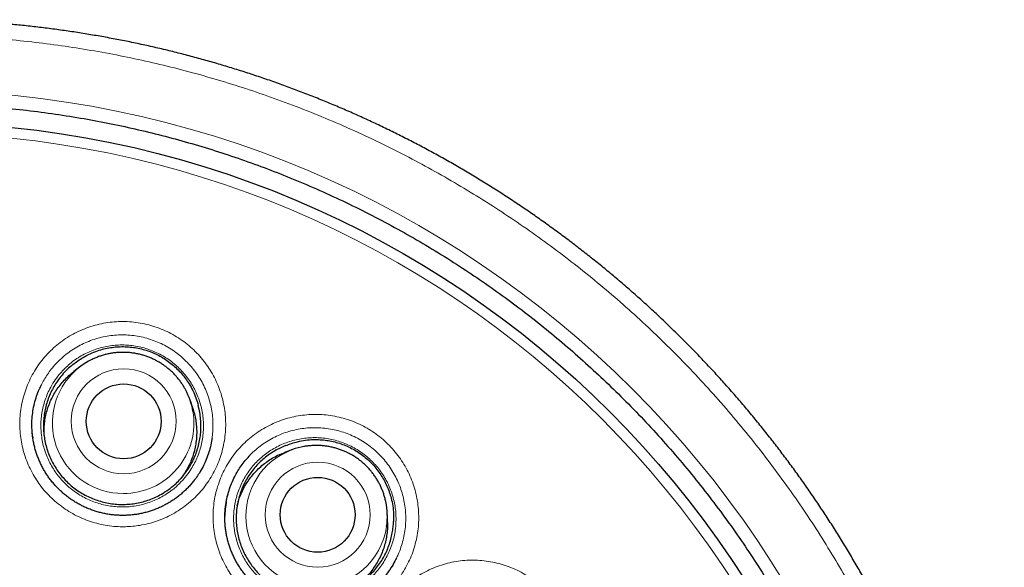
# Model space of a CAD drawing. Header units: millimetres. Extents: x 8 to 761, y 12 to 790.
# Tile 174 of 241: x 356 to 372, y 781 to 790. Entities that reach past the tile are written whole.
import ezdxf

# ---------------------------------------------------------------- set-up
doc = ezdxf.new("R2010")
doc.units = ezdxf.units.MM

msp = doc.modelspace()

# ---------------------------------------------------------------- linework, layer by layer
at = {"color": 7, "linetype": 'Continuous', "lineweight": 30}
for p, q in [((357.153, 784.489), (357.053, 784.412)), ((358.998, 783.812), (358.958, 783.933)), ((360.619, 783.133), (360.5, 783.089)), ((358.958, 782.557), (358.96, 782.558)), ((359.545, 782.276), (359.555, 782.333)), ((362.183, 781.942), (362.18, 782.069))]:
    msp.add_line(p, q, dxfattribs=at)
at = {"color": 252, "linetype": 'Continuous', "lineweight": 0}
msp.add_line((359.538, 782.235), (359.545, 782.276), dxfattribs=at)
for centre, radius in [((354.386, 772.314), 16.698), ((354.386, 772.314), 15.998), ((357.868, 783.599), 0.858), ((361.041, 782.071), 0.858)]:
    msp.add_circle(centre, radius, dxfattribs=at)
at = {"color": 7, "linetype": 'Continuous', "lineweight": 30}
for centre, radius in [((354.386, 772.314), 16.174), ((357.868, 783.598), 0.612), ((361.04, 782.07), 0.612)]:
    msp.add_circle(centre, radius, dxfattribs=at)
for centre, start, end in [((357.854, 783.572), 116.6348, 136.6126), ((357.863, 783.569), 9.8136, 28.3294), ((361.018, 782.05), 100.0883, 119.2658), ((361.026, 782.044), 351.809, 12.0665)]:
    msp.add_arc(centre, 1.154, start, end, dxfattribs=at)
at = {"color": 252, "linetype": 'Continuous', "lineweight": 0}
for centre, radius, start, end in [((357.857, 783.574), 1.156, 136.7933, 270.0849), ((357.864, 783.571), 1.153, 269.7356, 9.744), ((361.023, 782.05), 1.157, 119.5055, 269.9832), ((361.029, 782.044), 1.151, 269.7068, 351.7801)]:
    msp.add_arc(centre, radius, start, end, dxfattribs=at)
at = {"color": 7, "linetype": 'Continuous', "lineweight": 30}
for points, knots in [([(364.663, 757.544), (364.683, 757.558), (364.771, 757.62), (364.927, 757.734), (365.129, 757.885), (365.329, 758.038), (365.526, 758.194), (365.72, 758.353), (365.912, 758.514), (366.101, 758.677), (366.288, 758.843), (366.473, 759.011), (366.655, 759.182), (366.834, 759.355), (367.012, 759.53), (367.186, 759.709), (367.359, 759.889), (367.529, 760.072), (367.697, 760.258), (367.862, 760.447), (368.025, 760.637), (368.185, 760.83), (368.343, 761.026), (368.498, 761.223), (368.65, 761.424), (368.8, 761.626), (368.947, 761.83), (369.091, 762.036), (369.232, 762.244), (369.37, 762.453), (369.505, 762.665), (369.637, 762.878), (369.766, 763.093), (369.892, 763.309), (370.015, 763.527), (370.134, 763.747), (370.251, 763.969), (370.365, 764.192), (370.476, 764.416), (370.583, 764.642), (370.687, 764.869), (370.788, 765.097), (370.885, 765.326), (370.979, 765.557), (371.07, 765.789), (371.158, 766.022), (371.243, 766.257), (371.324, 766.492), (371.402, 766.73), (371.477, 766.969), (371.549, 767.209), (371.618, 767.45), (371.683, 767.692), (371.744, 767.935), (371.802, 768.178), (371.857, 768.422), (371.909, 768.668), (371.958, 768.914), (372.003, 769.161), (372.044, 769.407), (372.082, 769.654), (372.116, 769.902), (372.147, 770.149), (372.175, 770.397), (372.199, 770.645), (372.219, 770.893), (372.236, 771.142), (372.25, 771.391), (372.26, 771.64), (372.267, 771.89), (372.27, 772.14), (372.27, 772.389), (372.266, 772.638), (372.259, 772.887), (372.248, 773.136), (372.234, 773.385), (372.216, 773.635), (372.195, 773.884), (372.171, 774.132), (372.143, 774.38), (372.112, 774.627), (372.077, 774.874), (372.039, 775.121), (371.997, 775.368), (371.952, 775.613), (371.903, 775.859), (371.851, 776.103), (371.796, 776.347), (371.737, 776.591), (371.675, 776.833), (371.609, 777.075), (371.541, 777.315), (371.469, 777.555), (371.393, 777.793), (371.315, 778.029), (371.233, 778.265), (371.148, 778.5), (371.059, 778.732), (370.968, 778.963), (370.874, 779.192), (370.776, 779.421), (370.675, 779.648), (370.57, 779.875), (370.463, 780.099), (370.353, 780.322), (370.239, 780.543), (370.123, 780.763), (370.003, 780.982), (369.879, 781.2), (369.753, 781.416), (369.624, 781.629), (369.492, 781.841), (369.357, 782.051), (369.219, 782.259), (369.079, 782.465), (368.936, 782.668), (368.789, 782.87), (368.64, 783.07), (368.488, 783.268), (368.333, 783.464), (368.175, 783.659), (368.015, 783.851), (367.851, 784.041), (367.686, 784.228), (367.518, 784.412), (367.348, 784.594), (367.176, 784.773), (367.001, 784.95), (366.824, 785.124), (366.644, 785.296), (366.462, 785.465), (366.278, 785.631), (366.092, 785.795), (365.902, 785.957), (365.711, 786.116), (365.516, 786.273), (365.32, 786.427), (365.121, 786.578), (364.92, 786.727), (364.718, 786.873), (364.513, 787.016), (364.306, 787.156), (364.097, 787.294), (363.886, 787.429), (363.674, 787.56), (363.46, 787.689), (363.245, 787.814), (363.028, 787.936), (362.81, 788.054), (362.59, 788.17), (362.369, 788.283), (362.146, 788.392), (361.921, 788.499), (361.695, 788.602), (361.468, 788.702), (361.238, 788.799), (361.007, 788.893), (360.776, 788.984), (360.543, 789.071), (360.31, 789.155), (360.074, 789.236), (359.837, 789.313), (359.599, 789.388), (359.36, 789.459), (359.121, 789.527), (358.881, 789.591), (358.64, 789.652), (358.398, 789.709), (358.154, 789.764), (357.91, 789.815), (357.665, 789.862), (357.42, 789.906), (357.174, 789.947), (356.927, 789.984), (356.679, 790.018), (356.431, 790.049), (356.183, 790.076), (355.935, 790.099), (355.687, 790.119), (355.438, 790.136), (355.19, 790.149), (354.941, 790.158), (354.693, 790.164), (354.508, 790.167), (354.406, 790.166), (354.386, 790.166)], [0, 0, 0, 0, 0.001586, 0.00717, 0.012742, 0.018298, 0.023842, 0.029376, 0.034901, 0.040419, 0.045932, 0.05144, 0.056946, 0.062451, 0.067957, 0.073464, 0.078975, 0.084491, 0.090013, 0.095543, 0.101085, 0.106614, 0.112148, 0.117695, 0.123249, 0.128807, 0.134362, 0.139911, 0.145448, 0.15097, 0.156511, 0.162046, 0.167575, 0.173102, 0.178626, 0.184151, 0.189676, 0.195205, 0.200726, 0.206239, 0.211746, 0.217248, 0.222748, 0.228246, 0.233745, 0.239245, 0.244747, 0.250237, 0.25575, 0.261279, 0.266817, 0.272358, 0.277893, 0.283414, 0.288914, 0.294429, 0.299984, 0.305527, 0.311058, 0.316579, 0.322093, 0.3276, 0.333102, 0.338601, 0.344099, 0.349596, 0.355094, 0.360595, 0.366099, 0.37161, 0.377128, 0.382657, 0.388135, 0.393613, 0.399112, 0.404627, 0.410149, 0.415671, 0.421184, 0.426681, 0.432155, 0.437675, 0.443192, 0.448708, 0.454223, 0.459738, 0.465256, 0.470777, 0.476304, 0.481837, 0.487362, 0.492879, 0.498391, 0.503898, 0.509403, 0.514908, 0.520413, 0.525921, 0.531376, 0.536846, 0.542332, 0.547828, 0.553329, 0.558826, 0.564313, 0.569783, 0.575254, 0.580792, 0.58632, 0.591839, 0.59735, 0.602856, 0.608357, 0.613856, 0.619353, 0.624852, 0.630351, 0.635854, 0.641362, 0.646877, 0.652399, 0.657931, 0.663474, 0.668993, 0.674476, 0.679963, 0.685451, 0.690939, 0.696426, 0.701908, 0.707386, 0.712858, 0.718331, 0.723819, 0.729321, 0.734833, 0.740349, 0.745866, 0.751376, 0.756873, 0.76236, 0.767908, 0.773442, 0.778963, 0.784473, 0.789974, 0.795468, 0.800955, 0.806438, 0.811917, 0.817396, 0.822875, 0.828355, 0.833839, 0.839326, 0.84482, 0.850322, 0.855835, 0.86129, 0.866765, 0.872257, 0.877759, 0.883267, 0.888771, 0.894264, 0.89974, 0.905214, 0.910721, 0.916225, 0.921727, 0.927228, 0.932731, 0.938236, 0.943745, 0.94926, 0.954777, 0.960284, 0.965785, 0.97128, 0.976771, 0.982261, 0.987749, 0.993239, 0.998703, 1, 1, 1, 1]), ([(370.866, 772.314), (370.865, 772.465), (370.862, 772.767), (370.843, 773.22), (370.812, 773.672), (370.768, 774.123), (370.712, 774.572), (370.644, 775.02), (370.564, 775.466), (370.469, 775.916), (370.361, 776.371), (370.237, 776.829), (370.101, 777.284), (369.951, 777.734), (369.789, 778.18), (369.616, 778.615), (369.434, 779.037), (369.244, 779.449), (369.042, 779.854), (368.829, 780.254), (368.605, 780.648), (368.371, 781.036), (368.126, 781.417), (367.867, 781.797), (367.592, 782.176), (367.303, 782.552), (367.003, 782.919), (366.692, 783.278), (366.371, 783.628), (366.046, 783.963), (365.716, 784.284), (365.382, 784.591), (365.041, 784.889), (364.691, 785.177), (364.334, 785.455), (363.969, 785.724), (363.597, 785.982), (363.212, 786.234), (362.813, 786.479), (362.402, 786.715), (361.984, 786.94), (361.56, 787.153), (361.129, 787.353), (360.7, 787.538), (360.273, 787.709), (359.847, 787.865), (359.418, 788.009), (358.984, 788.141), (358.548, 788.262), (358.108, 788.37), (357.665, 788.466), (357.213, 788.552), (356.751, 788.625), (356.281, 788.687), (355.808, 788.734), (355.335, 788.769), (354.861, 788.789), (354.393, 788.796), (353.933, 788.789), (353.481, 788.771), (353.029, 788.74), (352.578, 788.696), (352.128, 788.64), (351.68, 788.572), (351.234, 788.491), (350.784, 788.397), (350.329, 788.289), (349.871, 788.165), (349.416, 788.029), (348.966, 787.879), (348.52, 787.717), (348.086, 787.544), (347.663, 787.362), (347.252, 787.172), (346.846, 786.97), (346.446, 786.757), (346.052, 786.533), (345.665, 786.299), (345.283, 786.054), (344.903, 785.794), (344.525, 785.52), (344.149, 785.231), (343.781, 784.931), (343.422, 784.62), (343.072, 784.299), (342.737, 783.973), (342.416, 783.644), (342.109, 783.31), (341.812, 782.969), (341.524, 782.619), (341.245, 782.262), (340.977, 781.897), (340.718, 781.525), (340.466, 781.139), (340.222, 780.741), (339.985, 780.33), (339.76, 779.912), (339.547, 779.487), (339.347, 779.057), (339.162, 778.628), (338.992, 778.2), (338.836, 777.775), (338.691, 777.346), (338.559, 776.912), (338.439, 776.476), (338.33, 776.036), (338.234, 775.593), (338.149, 775.141), (338.075, 774.679), (338.014, 774.208), (337.966, 773.736), (337.932, 773.263), (337.911, 772.789), (337.905, 772.321), (337.911, 771.861), (337.93, 771.408), (337.961, 770.956), (338.004, 770.506), (338.06, 770.056), (338.128, 769.608), (338.209, 769.162), (338.303, 768.712), (338.412, 768.257), (338.535, 767.799), (338.672, 767.344), (338.821, 766.894), (338.984, 766.448), (339.156, 766.013), (339.338, 765.591), (339.529, 765.18), (339.731, 764.774), (339.943, 764.374), (340.167, 763.98), (340.401, 763.592), (340.646, 763.211), (340.906, 762.831), (341.18, 762.453), (341.47, 762.076), (341.77, 761.709), (342.08, 761.35), (342.401, 761), (342.727, 760.665), (343.057, 760.344), (343.39, 760.037), (343.732, 759.739), (344.081, 759.451), (344.439, 759.173), (344.804, 758.905), (345.176, 758.646), (345.561, 758.394), (345.959, 758.15), (346.371, 757.913), (346.789, 757.688), (347.213, 757.475), (347.643, 757.275), (348.072, 757.09), (348.5, 756.92), (348.925, 756.764), (349.355, 756.619), (349.788, 756.487), (350.225, 756.367), (350.665, 756.258), (351.107, 756.162), (351.56, 756.077), (352.021, 756.003), (352.492, 755.942), (352.964, 755.894), (353.437, 755.86), (353.912, 755.839), (354.379, 755.832), (354.839, 755.839), (355.292, 755.857), (355.744, 755.889), (356.195, 755.932), (356.644, 755.988), (357.092, 756.056), (357.538, 756.137), (357.989, 756.231), (358.443, 756.339), (358.902, 756.463), (359.356, 756.599), (359.807, 756.749), (360.252, 756.912), (360.687, 757.084), (361.11, 757.266), (361.521, 757.457), (361.926, 757.658), (362.326, 757.871), (362.72, 758.095), (363.108, 758.329), (363.489, 758.574), (363.869, 758.834), (364.248, 759.108), (364.624, 759.397), (364.992, 759.698), (365.35, 760.008), (365.7, 760.329), (366.035, 760.655), (366.356, 760.985), (366.663, 761.318), (366.961, 761.659), (367.249, 762.009), (367.527, 762.367), (367.796, 762.731), (368.054, 763.104), (368.306, 763.489), (368.551, 763.887), (368.788, 764.298), (369.012, 764.716), (369.225, 765.141), (369.426, 765.571), (369.611, 766), (369.781, 766.428), (369.937, 766.853), (370.081, 767.283), (370.213, 767.716), (370.334, 768.153), (370.442, 768.593), (370.538, 769.035), (370.624, 769.488), (370.697, 769.949), (370.759, 770.42), (370.807, 770.892), (370.841, 771.365), (370.862, 771.84), (370.864, 772.156), (370.866, 772.314)], [0, 0, 0, 0, 0.004375, 0.00875, 0.013125, 0.0175, 0.021875, 0.02625, 0.030625, 0.035, 0.039583, 0.044167, 0.04875, 0.053333, 0.057917, 0.0625, 0.066875, 0.07125, 0.075625, 0.08, 0.084375, 0.08875, 0.093125, 0.0975, 0.102083, 0.106667, 0.11125, 0.115833, 0.120417, 0.125, 0.129375, 0.13375, 0.138125, 0.1425, 0.146875, 0.15125, 0.155625, 0.16, 0.164583, 0.169167, 0.17375, 0.178333, 0.182917, 0.1875, 0.191875, 0.19625, 0.200625, 0.205, 0.209375, 0.21375, 0.218125, 0.2225, 0.227083, 0.231667, 0.23625, 0.240833, 0.245417, 0.25, 0.254375, 0.25875, 0.263125, 0.2675, 0.271875, 0.27625, 0.280625, 0.285, 0.289583, 0.294167, 0.29875, 0.303333, 0.307917, 0.3125, 0.316875, 0.32125, 0.325625, 0.33, 0.334375, 0.33875, 0.343125, 0.3475, 0.352083, 0.356667, 0.36125, 0.365833, 0.370417, 0.375, 0.379375, 0.38375, 0.388125, 0.3925, 0.396875, 0.40125, 0.405625, 0.41, 0.414583, 0.419167, 0.42375, 0.428333, 0.432917, 0.4375, 0.441875, 0.44625, 0.450625, 0.455, 0.459375, 0.46375, 0.468125, 0.4725, 0.477083, 0.481667, 0.48625, 0.490833, 0.495417, 0.5, 0.504375, 0.50875, 0.513125, 0.5175, 0.521875, 0.52625, 0.530625, 0.535, 0.539583, 0.544167, 0.54875, 0.553333, 0.557917, 0.5625, 0.566875, 0.57125, 0.575625, 0.58, 0.584375, 0.58875, 0.593125, 0.5975, 0.602083, 0.606667, 0.61125, 0.615833, 0.620417, 0.625, 0.629375, 0.63375, 0.638125, 0.6425, 0.646875, 0.65125, 0.655625, 0.66, 0.664583, 0.669167, 0.67375, 0.678333, 0.682917, 0.6875, 0.691875, 0.69625, 0.700625, 0.705, 0.709375, 0.71375, 0.718125, 0.7225, 0.727083, 0.731667, 0.73625, 0.740833, 0.745417, 0.75, 0.754375, 0.75875, 0.763125, 0.7675, 0.771875, 0.77625, 0.780625, 0.785, 0.789583, 0.794167, 0.79875, 0.803333, 0.807917, 0.8125, 0.816875, 0.82125, 0.825625, 0.83, 0.834375, 0.83875, 0.843125, 0.8475, 0.852083, 0.856667, 0.86125, 0.865833, 0.870417, 0.875, 0.879375, 0.88375, 0.888125, 0.8925, 0.896875, 0.90125, 0.905625, 0.91, 0.914583, 0.919167, 0.92375, 0.928333, 0.932917, 0.9375, 0.941875, 0.94625, 0.950625, 0.955, 0.959375, 0.96375, 0.968125, 0.9725, 0.977083, 0.981667, 0.98625, 0.990833, 0.995417, 1, 1, 1, 1]), ([(357.037, 784.526), (357.063, 784.547), (357.117, 784.59), (357.211, 784.65), (357.319, 784.707), (357.434, 784.753), (357.545, 784.785), (357.651, 784.806), (357.758, 784.818), (357.865, 784.821), (357.973, 784.815), (358.08, 784.8), (358.185, 784.777), (358.288, 784.745), (358.388, 784.703), (358.485, 784.653), (358.577, 784.595), (358.662, 784.53), (358.741, 784.459), (358.813, 784.382), (358.879, 784.3), (358.943, 784.207), (359.001, 784.101), (359.052, 783.982), (359.075, 783.9), (359.087, 783.858)], [0, 0, 0, 0, 0.040016, 0.080031, 0.131136, 0.182236, 0.224019, 0.265954, 0.307898, 0.349691, 0.39144, 0.433335, 0.475225, 0.516968, 0.559149, 0.601492, 0.643841, 0.68603, 0.726867, 0.76784, 0.808811, 0.849648, 0.899725, 0.949933, 1, 1, 1, 1]), ([(358.879, 784.117), (358.87, 784.133), (358.85, 784.168), (358.817, 784.22), (358.78, 784.271), (358.74, 784.32), (358.698, 784.367), (358.653, 784.412), (358.605, 784.454), (358.556, 784.494), (358.504, 784.531), (358.45, 784.564), (358.395, 784.595), (358.338, 784.623), (358.279, 784.648), (358.219, 784.669), (358.159, 784.687), (358.097, 784.702), (358.034, 784.714), (357.971, 784.722), (357.908, 784.726), (357.845, 784.727), (357.781, 784.725), (357.718, 784.719), (357.655, 784.71), (357.593, 784.697), (357.532, 784.681), (357.471, 784.662), (357.412, 784.639), (357.367, 784.619), (357.343, 784.606), (357.337, 784.603)], [0, 0, 0, 0, 0.031594, 0.067034, 0.102477, 0.137922, 0.17337, 0.208819, 0.244271, 0.279725, 0.31518, 0.350638, 0.386096, 0.421556, 0.457017, 0.492479, 0.527942, 0.563405, 0.598868, 0.634331, 0.669794, 0.705256, 0.740717, 0.776176, 0.811635, 0.847092, 0.882547, 0.918001, 0.953452, 0.988902, 1, 1, 1, 1]), ([(357.037, 784.526), (357.005, 784.499), (356.943, 784.446), (356.859, 784.356), (356.787, 784.263), (356.726, 784.167), (356.676, 784.071), (356.634, 783.971), (356.601, 783.868), (356.576, 783.763), (356.561, 783.656), (356.554, 783.547), (356.557, 783.439), (356.569, 783.331), (356.59, 783.225), (356.62, 783.121), (356.658, 783.019), (356.705, 782.922), (356.761, 782.828), (356.823, 782.739), (356.893, 782.656), (356.97, 782.579), (357.053, 782.509), (357.142, 782.446), (357.236, 782.391), (357.334, 782.344), (357.435, 782.305), (357.54, 782.275), (357.646, 782.253), (357.754, 782.241), (357.863, 782.238), (357.972, 782.244), (358.079, 782.259), (358.185, 782.283), (358.289, 782.316), (358.389, 782.357), (358.494, 782.411), (358.6, 782.479), (358.699, 782.558), (358.783, 782.64), (358.854, 782.722), (358.918, 782.81), (358.975, 782.902), (359.023, 782.999), (359.062, 783.1), (359.094, 783.204), (359.116, 783.31), (359.129, 783.417), (359.133, 783.526), (359.128, 783.634), (359.114, 783.745), (359.096, 783.819), (359.087, 783.858)], [0, 0, 0, 0, 0.022195, 0.044441, 0.066636, 0.086207, 0.105848, 0.125489, 0.14506, 0.164632, 0.184273, 0.203914, 0.223485, 0.243056, 0.262697, 0.282338, 0.301909, 0.32148, 0.341121, 0.360762, 0.380333, 0.399904, 0.419545, 0.439187, 0.458758, 0.478329, 0.49797, 0.517611, 0.537182, 0.556753, 0.576394, 0.596035, 0.615606, 0.635177, 0.654818, 0.674459, 0.694031, 0.718499, 0.742967, 0.762538, 0.782179, 0.80182, 0.821391, 0.840962, 0.860604, 0.880245, 0.899816, 0.919387, 0.939028, 0.958669, 0.97824, 1, 1, 1, 1]), ([(356.567, 783.366), (356.566, 783.398), (356.564, 783.466), (356.572, 783.569), (356.588, 783.673), (356.613, 783.775), (356.647, 783.874), (356.689, 783.97), (356.739, 784.063), (356.796, 784.15), (356.861, 784.233), (356.933, 784.31), (356.997, 784.37), (357.04, 784.401), (357.053, 784.412)], [0, 0, 0, 0, 0.080631, 0.169291, 0.25795, 0.344107, 0.430264, 0.518924, 0.607583, 0.69374, 0.779897, 0.868557, 0.957216, 1, 1, 1, 1]), ([(356.376, 783.374), (356.373, 783.413), (356.365, 783.493), (356.367, 783.614), (356.378, 783.738), (356.4, 783.861), (356.433, 783.981), (356.471, 784.088), (356.502, 784.153), (356.515, 784.18)], [0, 0, 0, 0, 0.139505, 0.289959, 0.439877, 0.589795, 0.740249, 0.890703, 1, 1, 1, 1]), ([(358.998, 783.812), (359.007, 783.782), (359.027, 783.718), (359.047, 783.619), (359.06, 783.515), (359.063, 783.41), (359.058, 783.305), (359.043, 783.201), (359.021, 783.099), (358.989, 782.999), (358.949, 782.901), (358.901, 782.808), (358.853, 782.73), (358.818, 782.684), (358.804, 782.666)], [0, 0, 0, 0, 0.079007, 0.164459, 0.24991, 0.337845, 0.425779, 0.511231, 0.596682, 0.684617, 0.772551, 0.858003, 0.943454, 1, 1, 1, 1]), ([(359.031, 782.646), (359.025, 782.638), (359.004, 782.61), (358.967, 782.565), (358.918, 782.513), (358.867, 782.462), (358.814, 782.415), (358.759, 782.369), (358.701, 782.327), (358.642, 782.287), (358.58, 782.251), (358.517, 782.217), (358.452, 782.186), (358.386, 782.159), (358.319, 782.135), (358.25, 782.114), (358.181, 782.097), (358.111, 782.082), (358.04, 782.072), (357.968, 782.064), (357.897, 782.06), (357.825, 782.06), (357.753, 782.063), (357.682, 782.069), (357.611, 782.079), (357.541, 782.092), (357.471, 782.109), (357.402, 782.129), (357.334, 782.153), (357.267, 782.179), (357.202, 782.209), (357.138, 782.242), (357.076, 782.277), (357.016, 782.316), (356.958, 782.358), (356.902, 782.402), (356.848, 782.449), (356.796, 782.499), (356.747, 782.551), (356.7, 782.605), (356.656, 782.662), (356.615, 782.72), (356.576, 782.781), (356.541, 782.843), (356.509, 782.907), (356.48, 782.972), (356.454, 783.038), (356.431, 783.106), (356.412, 783.175), (356.396, 783.245), (356.383, 783.315), (356.374, 783.387), (356.369, 783.439), (356.369, 783.467), (356.368, 783.472)], [0, 0, 0, 0, 0.008831, 0.028584, 0.048372, 0.068171, 0.087886, 0.107615, 0.127369, 0.14714, 0.16692, 0.1867, 0.206473, 0.226223, 0.245918, 0.265629, 0.285365, 0.305119, 0.324884, 0.34465, 0.36441, 0.384159, 0.403861, 0.423588, 0.443307, 0.463027, 0.48276, 0.502515, 0.522302, 0.542124, 0.561868, 0.58156, 0.60125, 0.620945, 0.640654, 0.660381, 0.680133, 0.699907, 0.719603, 0.739252, 0.758992, 0.778791, 0.798614, 0.818421, 0.838171, 0.857831, 0.877416, 0.897031, 0.916788, 0.936637, 0.956524, 0.976384, 0.996154, 1, 1, 1, 1]), ([(356.379, 783.352), (356.379, 783.35), (356.38, 783.339), (356.382, 783.329), (356.383, 783.321)], [0, 0, 0, 0, 0.243927, 1, 1, 1, 1]), ([(359.313, 783.321), (359.312, 783.315), (359.307, 783.268), (359.287, 783.181), (359.253, 783.061), (359.208, 782.945), (359.153, 782.833), (359.095, 782.733), (359.051, 782.673), (359.031, 782.646)], [0, 0, 0, 0, 0.025391, 0.193266, 0.36114, 0.529614, 0.698088, 0.865962, 1, 1, 1, 1]), ([(360.518, 783.202), (360.55, 783.214), (360.614, 783.239), (360.722, 783.269), (360.842, 783.292), (360.965, 783.302), (361.081, 783.3), (361.188, 783.289), (361.294, 783.269), (361.397, 783.24), (361.498, 783.203), (361.596, 783.157), (361.689, 783.104), (361.778, 783.042), (361.862, 782.973), (361.94, 782.897), (362.01, 782.814), (362.073, 782.727), (362.127, 782.636), (362.174, 782.541), (362.213, 782.443), (362.246, 782.335), (362.27, 782.217), (362.284, 782.089), (362.281, 782.003), (362.28, 781.96)], [0, 0, 0, 0, 0.040016, 0.080031, 0.131136, 0.182236, 0.224019, 0.265954, 0.307898, 0.349691, 0.39144, 0.433335, 0.475225, 0.516968, 0.559149, 0.601492, 0.643841, 0.68603, 0.726867, 0.76784, 0.808811, 0.849648, 0.899725, 0.949933, 1, 1, 1, 1]), ([(360.518, 783.202), (360.487, 783.189), (360.425, 783.163), (360.336, 783.114), (360.249, 783.059), (360.165, 782.994), (360.085, 782.921), (360.011, 782.842), (359.945, 782.756), (359.885, 782.666), (359.834, 782.57), (359.791, 782.471), (359.756, 782.368), (359.731, 782.263), (359.714, 782.156), (359.706, 782.048), (359.707, 781.939), (359.718, 781.831), (359.738, 781.724), (359.767, 781.62), (359.804, 781.518), (359.85, 781.419), (359.904, 781.325), (359.965, 781.235), (360.034, 781.151), (360.11, 781.073), (360.192, 781.002), (360.28, 780.938), (360.373, 780.881), (360.47, 780.833), (360.571, 780.792), (360.675, 780.761), (360.782, 780.738), (360.889, 780.724), (360.998, 780.719), (361.107, 780.724), (361.214, 780.737), (361.32, 780.76), (361.424, 780.792), (361.525, 780.832), (361.63, 780.884), (361.737, 780.951), (361.837, 781.029), (361.922, 781.11), (361.994, 781.191), (362.059, 781.278), (362.116, 781.369), (362.166, 781.466), (362.207, 781.566), (362.239, 781.67), (362.261, 781.77), (362.276, 781.867), (362.279, 781.929), (362.28, 781.96)], [0, 0, 0, 0, 0.018266, 0.036561, 0.054828, 0.074398, 0.094039, 0.11368, 0.133251, 0.152822, 0.172462, 0.192103, 0.211674, 0.231245, 0.250886, 0.270527, 0.290097, 0.309668, 0.329309, 0.34895, 0.368521, 0.388092, 0.407732, 0.427373, 0.446944, 0.466515, 0.486156, 0.505796, 0.525367, 0.544938, 0.564579, 0.58422, 0.603791, 0.623361, 0.643002, 0.662643, 0.682214, 0.701785, 0.721425, 0.741066, 0.760637, 0.785105, 0.809573, 0.829144, 0.848785, 0.868425, 0.887996, 0.907567, 0.927208, 0.946849, 0.96642, 0.98321, 1, 1, 1, 1]), ([(359.726, 782.224), (359.731, 782.246), (359.745, 782.302), (359.777, 782.389), (359.82, 782.485), (359.872, 782.577), (359.93, 782.663), (359.996, 782.745), (360.069, 782.821), (360.148, 782.891), (360.232, 782.953), (360.321, 783.008), (360.41, 783.054), (360.472, 783.078), (360.501, 783.088)], [0, 0, 0, 0, 0.055942, 0.141538, 0.229621, 0.317704, 0.4033, 0.488897, 0.57698, 0.665062, 0.750659, 0.836255, 0.924338, 1, 1, 1, 1]), ([(362.155, 782.286), (362.154, 782.287), (362.15, 782.309), (362.139, 782.351), (362.121, 782.412), (362.099, 782.471), (362.074, 782.529), (362.046, 782.586), (362.015, 782.642), (361.98, 782.695), (361.943, 782.747), (361.904, 782.796), (361.861, 782.843), (361.816, 782.888), (361.769, 782.93), (361.719, 782.97), (361.667, 783.007), (361.614, 783.041), (361.558, 783.072), (361.501, 783.1), (361.443, 783.124), (361.383, 783.146), (361.322, 783.164), (361.261, 783.179), (361.198, 783.191), (361.135, 783.199), (361.072, 783.203), (361.009, 783.204), (360.945, 783.202), (360.882, 783.196), (360.839, 783.191), (360.817, 783.186), (360.816, 783.186)], [0, 0, 0, 0, 0.002075, 0.037627, 0.073182, 0.108739, 0.144298, 0.179859, 0.215423, 0.250988, 0.286556, 0.322125, 0.357696, 0.393268, 0.428842, 0.464417, 0.499992, 0.535568, 0.571144, 0.60672, 0.642296, 0.677871, 0.713446, 0.749019, 0.784591, 0.820162, 0.855732, 0.891299, 0.926865, 0.962428, 0.99799, 1, 1, 1, 1]), ([(359.562, 782.361), (359.571, 782.396), (359.59, 782.472), (359.632, 782.584), (359.681, 782.691), (359.735, 782.788), (359.792, 782.874), (359.852, 782.954), (359.897, 783.003), (359.918, 783.026)], [0, 0, 0, 0, 0.143997, 0.307322, 0.470066, 0.605689, 0.741479, 0.877102, 1, 1, 1, 1]), ([(361.875, 780.821), (361.862, 780.812), (361.831, 780.789), (361.778, 780.756), (361.716, 780.72), (361.652, 780.687), (361.587, 780.657), (361.521, 780.631), (361.453, 780.608), (361.384, 780.588), (361.315, 780.571), (361.244, 780.558), (361.173, 780.549), (361.102, 780.542), (361.03, 780.539), (360.959, 780.54), (360.887, 780.544), (360.816, 780.552), (360.745, 780.563), (360.675, 780.577), (360.606, 780.595), (360.537, 780.616), (360.47, 780.64), (360.403, 780.668), (360.338, 780.699), (360.275, 780.733), (360.214, 780.769), (360.154, 780.809), (360.097, 780.851), (360.041, 780.897), (359.988, 780.945), (359.937, 780.995), (359.888, 781.048), (359.843, 781.103), (359.799, 781.16), (359.759, 781.219), (359.721, 781.281), (359.687, 781.344), (359.656, 781.408), (359.627, 781.474), (359.603, 781.54), (359.581, 781.608), (359.563, 781.677), (359.548, 781.748), (359.536, 781.819), (359.528, 781.89), (359.523, 781.961), (359.521, 782.032), (359.524, 782.103), (359.529, 782.174), (359.538, 782.245), (359.551, 782.316), (359.562, 782.367), (359.57, 782.395), (359.571, 782.4)], [0, 0, 0, 0, 0.012571, 0.032272, 0.051983, 0.071693, 0.091397, 0.111078, 0.130704, 0.150347, 0.170014, 0.189699, 0.209395, 0.229091, 0.248781, 0.268461, 0.288093, 0.30775, 0.327398, 0.347047, 0.366709, 0.386392, 0.406107, 0.425856, 0.445526, 0.465145, 0.48476, 0.504381, 0.524015, 0.543666, 0.563342, 0.58304, 0.602659, 0.622231, 0.641894, 0.661614, 0.681358, 0.701086, 0.720758, 0.740338, 0.759845, 0.779381, 0.799059, 0.818828, 0.838636, 0.858416, 0.878107, 0.897655, 0.917109, 0.936642, 0.95632, 0.976094, 0.995911, 1, 1, 1, 1]), ([(359.545, 782.276), (359.544, 782.271), (359.538, 782.242), (359.531, 782.189), (359.525, 782.118), (359.523, 782.07), (359.522, 782.047)], [0, 0, 0, 0, 0.071169, 0.383519, 0.695816, 1, 1, 1, 1]), ([(362.181, 781.942), (362.182, 781.924), (362.184, 781.869), (362.177, 781.781), (362.161, 781.678), (362.137, 781.576), (362.104, 781.476), (362.062, 781.379), (362.013, 781.287), (361.957, 781.199), (361.892, 781.115), (361.821, 781.038), (361.748, 780.97), (361.696, 780.931), (361.672, 780.913)], [0, 0, 0, 0, 0.046533, 0.135667, 0.222286, 0.308904, 0.398039, 0.487174, 0.573792, 0.66041, 0.749545, 0.83868, 0.925298, 1, 1, 1, 1]), ([(362.327, 781.359), (362.319, 781.342), (362.294, 781.288), (362.244, 781.208), (362.181, 781.118), (362.115, 781.038), (362.067, 780.988), (362.043, 780.963)], [0, 0, 0, 0, 0.110913, 0.364922, 0.576527, 0.788394, 1, 1, 1, 1])]:
    msp.add_open_spline(points, degree=3, knots=knots, dxfattribs=at)
at = {"color": 252, "linetype": 'Continuous', "lineweight": 0}
for points, knots in [([(354.386, 754.481), (354.545, 754.482), (354.862, 754.485), (355.338, 754.506), (355.813, 754.539), (356.287, 754.586), (356.763, 754.646), (357.24, 754.72), (357.717, 754.808), (358.193, 754.909), (358.665, 755.023), (359.136, 755.151), (359.605, 755.292), (360.073, 755.448), (360.537, 755.617), (360.995, 755.798), (361.448, 755.993), (361.896, 756.2), (362.337, 756.42), (362.78, 756.655), (363.224, 756.908), (363.667, 757.177), (364.103, 757.46), (364.523, 757.749), (364.926, 758.045), (365.314, 758.346), (365.694, 758.657), (366.065, 758.979), (366.427, 759.311), (366.78, 759.653), (367.123, 760.004), (367.462, 760.371), (367.796, 760.754), (368.124, 761.152), (368.44, 761.56), (368.74, 761.97), (369.023, 762.381), (369.29, 762.792), (369.545, 763.211), (369.789, 763.636), (370.021, 764.068), (370.241, 764.506), (370.449, 764.95), (370.648, 765.408), (370.837, 765.878), (371.015, 766.362), (371.178, 766.85), (371.325, 767.335), (371.456, 767.816), (371.572, 768.292), (371.674, 768.77), (371.764, 769.251), (371.84, 769.735), (371.903, 770.22), (371.953, 770.707), (371.989, 771.204), (372.012, 771.709), (372.02, 772.224), (372.014, 772.738), (371.992, 773.244), (371.957, 773.74), (371.909, 774.227), (371.847, 774.712), (371.773, 775.195), (371.685, 775.676), (371.583, 776.155), (371.469, 776.63), (371.34, 777.11), (371.194, 777.594), (371.032, 778.082), (370.856, 778.565), (370.669, 779.034), (370.472, 779.49), (370.266, 779.932), (370.048, 780.367), (369.819, 780.797), (369.577, 781.22), (369.324, 781.637), (369.06, 782.046), (368.78, 782.455), (368.483, 782.862), (368.17, 783.268), (367.845, 783.664), (367.515, 784.044), (367.179, 784.408), (366.84, 784.757), (366.49, 785.097), (366.13, 785.428), (365.759, 785.75), (365.382, 786.06), (364.996, 786.359), (364.604, 786.647), (364.204, 786.923), (363.796, 787.189), (363.382, 787.443), (362.96, 787.686), (362.532, 787.918), (362.09, 788.141), (361.635, 788.354), (361.166, 788.558), (360.691, 788.748), (360.219, 788.922), (359.75, 789.079), (359.285, 789.22), (358.816, 789.349), (358.343, 789.465), (357.868, 789.568), (357.39, 789.657), (356.909, 789.734), (356.419, 789.798), (355.918, 789.85), (355.408, 789.887), (354.897, 789.91), (354.557, 789.913), (354.386, 789.915)], [0, 0, 0, 0, 0.0085772, 0.0171594, 0.0257434, 0.0343258, 0.0429031, 0.0516505, 0.060403, 0.0691573, 0.0779099, 0.0866574, 0.0955404, 0.1044269, 0.1133134, 0.1221963, 0.1310791, 0.1399654, 0.1488517, 0.1577346, 0.1670838, 0.176437, 0.1857901, 0.1951394, 0.2039869, 0.2128378, 0.2216886, 0.2305361, 0.239384, 0.2482352, 0.2570865, 0.2659344, 0.2752331, 0.2845357, 0.2938383, 0.3031371, 0.3119691, 0.3208044, 0.3296397, 0.3384717, 0.347304, 0.3561397, 0.3649753, 0.3738076, 0.3830907, 0.3923777, 0.4016647, 0.4109479, 0.4197654, 0.4285862, 0.437407, 0.4462245, 0.4550421, 0.4638631, 0.472684, 0.4815015, 0.4907687, 0.5000398, 0.509311, 0.5185782, 0.527387, 0.5361991, 0.5450112, 0.5538201, 0.5626288, 0.5714408, 0.5802528, 0.5890615, 0.5983205, 0.6075834, 0.6168462, 0.6261051, 0.6348828, 0.6436639, 0.652445, 0.6612227, 0.6700001, 0.6787808, 0.6875615, 0.6963389, 0.705565, 0.7147949, 0.7240248, 0.7332509, 0.7420223, 0.7507953, 0.7595667, 0.7683996, 0.7772342, 0.7860672, 0.7948305, 0.8035971, 0.8123637, 0.821127, 0.8298904, 0.8386571, 0.8474237, 0.8561871, 0.8653971, 0.8746111, 0.883825, 0.893035, 0.9017978, 0.9105639, 0.91933, 0.9280928, 0.9368554, 0.9456214, 0.9543873, 0.96315, 0.9723606, 0.9815751, 0.9907895, 1, 1, 1, 1]), ([(357.199, 785.101), (357.243, 785.118), (357.332, 785.152), (357.469, 785.189), (357.609, 785.216), (357.75, 785.23), (357.892, 785.232), (358.034, 785.222), (358.174, 785.201), (358.313, 785.168), (358.447, 785.123), (358.578, 785.067), (358.704, 785.001), (358.823, 784.924), (358.936, 784.838), (359.041, 784.742), (359.138, 784.637), (359.225, 784.526), (359.302, 784.407), (359.37, 784.282), (359.426, 784.152), (359.472, 784.018), (359.505, 783.88), (359.527, 783.74), (359.538, 783.598), (359.536, 783.457), (359.522, 783.316), (359.496, 783.177), (359.459, 783.04), (359.411, 782.907), (359.351, 782.779), (359.28, 782.656), (359.2, 782.54), (359.11, 782.43), (359.01, 782.329), (358.903, 782.237), (358.788, 782.153), (358.667, 782.08), (358.54, 782.017), (358.407, 781.965), (358.271, 781.925), (358.14, 781.897), (358.015, 781.881), (357.897, 781.874), (357.771, 781.875), (357.637, 781.887), (357.497, 781.912), (357.359, 781.948), (357.225, 781.995), (357.096, 782.054), (356.972, 782.123), (356.854, 782.202), (356.743, 782.291), (356.64, 782.389), (356.546, 782.495), (356.461, 782.609), (356.386, 782.729), (356.321, 782.856), (356.267, 782.987), (356.225, 783.122), (356.194, 783.261), (356.175, 783.401), (356.168, 783.542), (356.172, 783.684), (356.189, 783.825), (356.218, 783.963), (356.258, 784.099), (356.309, 784.231), (356.372, 784.358), (356.445, 784.479), (356.528, 784.594), (356.62, 784.701), (356.721, 784.801), (356.831, 784.891), (356.947, 784.971), (357.07, 785.043), (357.156, 785.081), (357.199, 785.101)], [0, 0, 0, 0, 0.013399, 0.026847, 0.040294, 0.053694, 0.067093, 0.080541, 0.093988, 0.107387, 0.120787, 0.134234, 0.147682, 0.161081, 0.174481, 0.187928, 0.201375, 0.214775, 0.228174, 0.241622, 0.255069, 0.268469, 0.281868, 0.295315, 0.308763, 0.322162, 0.335562, 0.349009, 0.362456, 0.375856, 0.389255, 0.402703, 0.41615, 0.42955, 0.442949, 0.456396, 0.469844, 0.483243, 0.496643, 0.51009, 0.523538, 0.536937, 0.548107, 0.55929, 0.57046, 0.583859, 0.597307, 0.610754, 0.624154, 0.637553, 0.651001, 0.664448, 0.677847, 0.691247, 0.704694, 0.718142, 0.731541, 0.744941, 0.758388, 0.771835, 0.785235, 0.798634, 0.812082, 0.825529, 0.838929, 0.852328, 0.865775, 0.879223, 0.892622, 0.906022, 0.919469, 0.932916, 0.946316, 0.959713, 0.973158, 0.986603, 1, 1, 1, 1]), ([(356.515, 784.18), (356.519, 784.19), (356.538, 784.232), (356.579, 784.301), (356.635, 784.388), (356.702, 784.476), (356.78, 784.564), (356.871, 784.65), (356.968, 784.728), (357.072, 784.797), (357.181, 784.857), (357.295, 784.908), (357.413, 784.95), (357.534, 784.981), (357.657, 785.002), (357.782, 785.012), (357.907, 785.012), (358.032, 785.002), (358.155, 784.981), (358.276, 784.949), (358.394, 784.908), (358.508, 784.857), (358.618, 784.797), (358.722, 784.727), (358.82, 784.65), (358.91, 784.564), (358.994, 784.471), (359.069, 784.371), (359.135, 784.265), (359.193, 784.155), (359.241, 784.039), (359.278, 783.92), (359.306, 783.799), (359.324, 783.675), (359.33, 783.551), (359.327, 783.433), (359.317, 783.356), (359.313, 783.321)], [0, 0, 0, 0, 0.008045, 0.03279, 0.057566, 0.08231, 0.112003, 0.141802, 0.171602, 0.201295, 0.230988, 0.260787, 0.290586, 0.320279, 0.349972, 0.379771, 0.40957, 0.439263, 0.468956, 0.498755, 0.528554, 0.558247, 0.58794, 0.617739, 0.647538, 0.677231, 0.706924, 0.736724, 0.766523, 0.796216, 0.825909, 0.855708, 0.885507, 0.9152, 0.944893, 0.974692, 1, 1, 1, 1]), ([(358.781, 782.581), (358.813, 782.615), (358.877, 782.682), (358.954, 782.788), (359.016, 782.892), (359.065, 782.993), (359.105, 783.097), (359.137, 783.204), (359.159, 783.314), (359.171, 783.425), (359.175, 783.537), (359.169, 783.648), (359.153, 783.759), (359.128, 783.868), (359.094, 783.975), (359.051, 784.079), (359, 784.178), (358.94, 784.273), (358.873, 784.362), (358.798, 784.446), (358.716, 784.523), (358.628, 784.593), (358.535, 784.655), (358.437, 784.709), (358.334, 784.755), (358.228, 784.792), (358.119, 784.82), (358.009, 784.839), (357.897, 784.848), (357.785, 784.848), (357.673, 784.839), (357.562, 784.82), (357.454, 784.792), (357.348, 784.755), (357.245, 784.709), (357.147, 784.655), (357.054, 784.593), (356.967, 784.523), (356.886, 784.446), (356.805, 784.356), (356.728, 784.251), (356.662, 784.138), (356.612, 784.028), (356.574, 783.923), (356.545, 783.815), (356.525, 783.705), (356.514, 783.593), (356.513, 783.481), (356.522, 783.37), (356.54, 783.259), (356.567, 783.151), (356.603, 783.045), (356.648, 782.942), (356.702, 782.844), (356.763, 782.75), (356.833, 782.662), (356.909, 782.58), (356.992, 782.505), (357.082, 782.437), (357.176, 782.377), (357.276, 782.324), (357.379, 782.281), (357.486, 782.246), (357.595, 782.22), (357.706, 782.204), (357.818, 782.197), (357.931, 782.199), (358.042, 782.211), (358.152, 782.232), (358.26, 782.262), (358.365, 782.301), (358.467, 782.349), (358.564, 782.405), (358.648, 782.464), (358.72, 782.523), (358.761, 782.562), (358.781, 782.581)], [0, 0, 0, 0, 0.016747, 0.033494, 0.046894, 0.060342, 0.073789, 0.087189, 0.100588, 0.114036, 0.127483, 0.140883, 0.154282, 0.16773, 0.181177, 0.194577, 0.207977, 0.221424, 0.234872, 0.248271, 0.261671, 0.275118, 0.288566, 0.301965, 0.315365, 0.328812, 0.34226, 0.35566, 0.369059, 0.382507, 0.395954, 0.409354, 0.422753, 0.436201, 0.449648, 0.463048, 0.476448, 0.489895, 0.503342, 0.516742, 0.533495, 0.550247, 0.563647, 0.577094, 0.590542, 0.603941, 0.617341, 0.630788, 0.644236, 0.657636, 0.671035, 0.684483, 0.69793, 0.71133, 0.724729, 0.738177, 0.751624, 0.765024, 0.778423, 0.791871, 0.805318, 0.818718, 0.832118, 0.845565, 0.859013, 0.872412, 0.885812, 0.899259, 0.912707, 0.926106, 0.939506, 0.952954, 0.966401, 0.979801, 0.9899, 1, 1, 1, 1]), ([(360.38, 783.591), (360.424, 783.607), (360.513, 783.64), (360.65, 783.675), (360.79, 783.699), (360.931, 783.712), (361.073, 783.712), (361.215, 783.7), (361.355, 783.676), (361.493, 783.641), (361.627, 783.595), (361.757, 783.537), (361.881, 783.468), (362, 783.39), (362.111, 783.301), (362.215, 783.204), (362.31, 783.098), (362.395, 782.985), (362.471, 782.865), (362.537, 782.739), (362.592, 782.607), (362.635, 782.472), (362.667, 782.334), (362.687, 782.194), (362.695, 782.052), (362.692, 781.91), (362.676, 781.77), (362.648, 781.631), (362.609, 781.494), (362.559, 781.362), (362.497, 781.235), (362.425, 781.113), (362.343, 780.997), (362.252, 780.889), (362.151, 780.79), (362.043, 780.699), (361.927, 780.617), (361.805, 780.545), (361.677, 780.485), (361.544, 780.435), (361.407, 780.396), (361.276, 780.37), (361.151, 780.356), (361.033, 780.351), (360.907, 780.354), (360.773, 780.368), (360.634, 780.395), (360.497, 780.433), (360.364, 780.482), (360.235, 780.543), (360.112, 780.614), (359.995, 780.695), (359.886, 780.786), (359.784, 780.885), (359.691, 780.993), (359.608, 781.108), (359.535, 781.23), (359.472, 781.357), (359.42, 781.489), (359.379, 781.625), (359.35, 781.764), (359.333, 781.905), (359.328, 782.047), (359.334, 782.188), (359.353, 782.329), (359.383, 782.467), (359.426, 782.602), (359.479, 782.734), (359.543, 782.86), (359.617, 782.98), (359.702, 783.094), (359.796, 783.2), (359.898, 783.298), (360.009, 783.386), (360.126, 783.465), (360.25, 783.535), (360.337, 783.572), (360.38, 783.591)], [0, 0, 0, 0, 0.013399, 0.026847, 0.040294, 0.053694, 0.067093, 0.080541, 0.093988, 0.107387, 0.120787, 0.134234, 0.147682, 0.161081, 0.174481, 0.187928, 0.201375, 0.214775, 0.228174, 0.241622, 0.255069, 0.268469, 0.281868, 0.295315, 0.308763, 0.322162, 0.335562, 0.349009, 0.362456, 0.375856, 0.389255, 0.402703, 0.41615, 0.42955, 0.442949, 0.456396, 0.469844, 0.483243, 0.496643, 0.51009, 0.523538, 0.536937, 0.548108, 0.559292, 0.570463, 0.583863, 0.59731, 0.610757, 0.624157, 0.637556, 0.651004, 0.664451, 0.677851, 0.69125, 0.704697, 0.718145, 0.731544, 0.744944, 0.758391, 0.771839, 0.785238, 0.798637, 0.812085, 0.825532, 0.838932, 0.852331, 0.865779, 0.879226, 0.892625, 0.906025, 0.919472, 0.93292, 0.946319, 0.959715, 0.97316, 0.986604, 1, 1, 1, 1]), ([(359.918, 783.026), (359.925, 783.033), (359.959, 783.072), (360.028, 783.135), (360.125, 783.213), (360.229, 783.282), (360.338, 783.342), (360.452, 783.393), (360.57, 783.434), (360.691, 783.465), (360.814, 783.485), (360.938, 783.495), (361.063, 783.495), (361.188, 783.484), (361.311, 783.462), (361.432, 783.431), (361.55, 783.389), (361.664, 783.338), (361.773, 783.277), (361.877, 783.207), (361.974, 783.129), (362.065, 783.043), (362.148, 782.949), (362.223, 782.849), (362.289, 782.743), (362.347, 782.632), (362.394, 782.516), (362.432, 782.397), (362.459, 782.276), (362.476, 782.152), (362.483, 782.027), (362.479, 781.903), (362.464, 781.779), (362.44, 781.657), (362.404, 781.537), (362.367, 781.438), (362.338, 781.379), (362.327, 781.359)], [0, 0, 0, 0, 0.007228, 0.036856, 0.066484, 0.096007, 0.125529, 0.155157, 0.184785, 0.214308, 0.24383, 0.273458, 0.303086, 0.332608, 0.362131, 0.391759, 0.421387, 0.450909, 0.480432, 0.51006, 0.539688, 0.56921, 0.598733, 0.628361, 0.657988, 0.687511, 0.717033, 0.746661, 0.776289, 0.805812, 0.835334, 0.864962, 0.89459, 0.924113, 0.953635, 0.983263, 1, 1, 1, 1]), ([(361.929, 781.06), (361.955, 781.087), (362.007, 781.141), (362.075, 781.229), (362.137, 781.322), (362.19, 781.421), (362.235, 781.523), (362.271, 781.629), (362.297, 781.738), (362.315, 781.848), (362.323, 781.96), (362.322, 782.072), (362.311, 782.183), (362.291, 782.293), (362.262, 782.402), (362.224, 782.507), (362.177, 782.609), (362.121, 782.706), (362.058, 782.799), (361.987, 782.886), (361.908, 782.967), (361.824, 783.04), (361.733, 783.107), (361.638, 783.165), (361.537, 783.216), (361.433, 783.258), (361.326, 783.29), (361.216, 783.314), (361.105, 783.329), (360.993, 783.334), (360.881, 783.329), (360.77, 783.316), (360.66, 783.292), (360.553, 783.26), (360.449, 783.219), (360.348, 783.169), (360.253, 783.111), (360.162, 783.045), (360.078, 782.972), (360, 782.892), (359.929, 782.805), (359.866, 782.713), (359.81, 782.616), (359.764, 782.514), (359.725, 782.409), (359.696, 782.301), (359.676, 782.191), (359.666, 782.08), (359.665, 781.968), (359.673, 781.856), (359.691, 781.746), (359.718, 781.637), (359.754, 781.53), (359.799, 781.428), (359.852, 781.329), (359.914, 781.235), (359.983, 781.147), (360.059, 781.065), (360.142, 780.989), (360.232, 780.921), (360.326, 780.86), (360.425, 780.808), (360.529, 780.764), (360.635, 780.729), (360.744, 780.703), (360.855, 780.686), (360.967, 780.678), (361.079, 780.68), (361.191, 780.692), (361.301, 780.713), (361.409, 780.743), (361.514, 780.782), (361.615, 780.829), (361.72, 780.89), (361.827, 780.965), (361.895, 781.029), (361.929, 781.06)], [0, 0, 0, 0, 0.0134, 0.026847, 0.040295, 0.053694, 0.067094, 0.080541, 0.093989, 0.107388, 0.120788, 0.134235, 0.147683, 0.161083, 0.174482, 0.18793, 0.201377, 0.214777, 0.228176, 0.241624, 0.255071, 0.268471, 0.28187, 0.295318, 0.308765, 0.322165, 0.335565, 0.349012, 0.36246, 0.375859, 0.389259, 0.402706, 0.416154, 0.429553, 0.442953, 0.4564, 0.469848, 0.483247, 0.496647, 0.510095, 0.523542, 0.536942, 0.550341, 0.563789, 0.577236, 0.590636, 0.604035, 0.617483, 0.63093, 0.64433, 0.65773, 0.671177, 0.684625, 0.698024, 0.711424, 0.724871, 0.738319, 0.751718, 0.765118, 0.778565, 0.792013, 0.805413, 0.818812, 0.83226, 0.845707, 0.859107, 0.872506, 0.885954, 0.899401, 0.912801, 0.9262, 0.939648, 0.953095, 0.966495, 0.983247, 1, 1, 1, 1]), ([(362.963, 781.213), (363.008, 781.229), (363.096, 781.261), (363.234, 781.295), (363.374, 781.319), (363.515, 781.33), (363.657, 781.329), (363.798, 781.316), (363.938, 781.291), (364.075, 781.255), (364.209, 781.207), (364.338, 781.148), (364.462, 781.078), (364.58, 780.998), (364.69, 780.909), (364.793, 780.81), (364.887, 780.704), (364.972, 780.59), (365.046, 780.469), (365.111, 780.342), (365.164, 780.21), (365.207, 780.075), (365.237, 779.936), (365.256, 779.795), (365.263, 779.654), (365.259, 779.512), (365.242, 779.371), (365.213, 779.232), (365.173, 779.096), (365.122, 778.964), (365.059, 778.837), (364.986, 778.715), (364.903, 778.601), (364.811, 778.493), (364.71, 778.394), (364.601, 778.304), (364.484, 778.223), (364.362, 778.152), (364.233, 778.093), (364.1, 778.044), (363.964, 778.006), (363.832, 777.982), (363.707, 777.968), (363.589, 777.964), (363.463, 777.969), (363.33, 777.984), (363.191, 778.011), (363.054, 778.051), (362.922, 778.101), (362.794, 778.163), (362.671, 778.235), (362.555, 778.318), (362.447, 778.409), (362.346, 778.51), (362.255, 778.618), (362.172, 778.734), (362.1, 778.856), (362.038, 778.984), (361.987, 779.117), (361.948, 779.254), (361.92, 779.393), (361.904, 779.534), (361.9, 779.676), (361.908, 779.818), (361.927, 779.958), (361.959, 780.096), (362.002, 780.232), (362.056, 780.363), (362.121, 780.488), (362.197, 780.608), (362.282, 780.721), (362.377, 780.827), (362.48, 780.924), (362.591, 781.011), (362.709, 781.089), (362.833, 781.158), (362.92, 781.195), (362.963, 781.213)], [0, 0, 0, 0, 0.013399, 0.026847, 0.040294, 0.053694, 0.067093, 0.080541, 0.093988, 0.107387, 0.120787, 0.134234, 0.147682, 0.161081, 0.174481, 0.187928, 0.201375, 0.214775, 0.228174, 0.241622, 0.255069, 0.268469, 0.281868, 0.295315, 0.308763, 0.322162, 0.335562, 0.349009, 0.362456, 0.375856, 0.389255, 0.402703, 0.41615, 0.42955, 0.442949, 0.456396, 0.469844, 0.483243, 0.496643, 0.51009, 0.523538, 0.536937, 0.548109, 0.559294, 0.570465, 0.583865, 0.597312, 0.61076, 0.624159, 0.637559, 0.651006, 0.664453, 0.677853, 0.691252, 0.7047, 0.718147, 0.731547, 0.744946, 0.758393, 0.771841, 0.78524, 0.79864, 0.812087, 0.825534, 0.838934, 0.852333, 0.865781, 0.879228, 0.892628, 0.906027, 0.919474, 0.932922, 0.946321, 0.959717, 0.973161, 0.986604, 1, 1, 1, 1])]:
    msp.add_open_spline(points, degree=3, knots=knots, dxfattribs=at)

doc.saveas('drawing.dxf')
